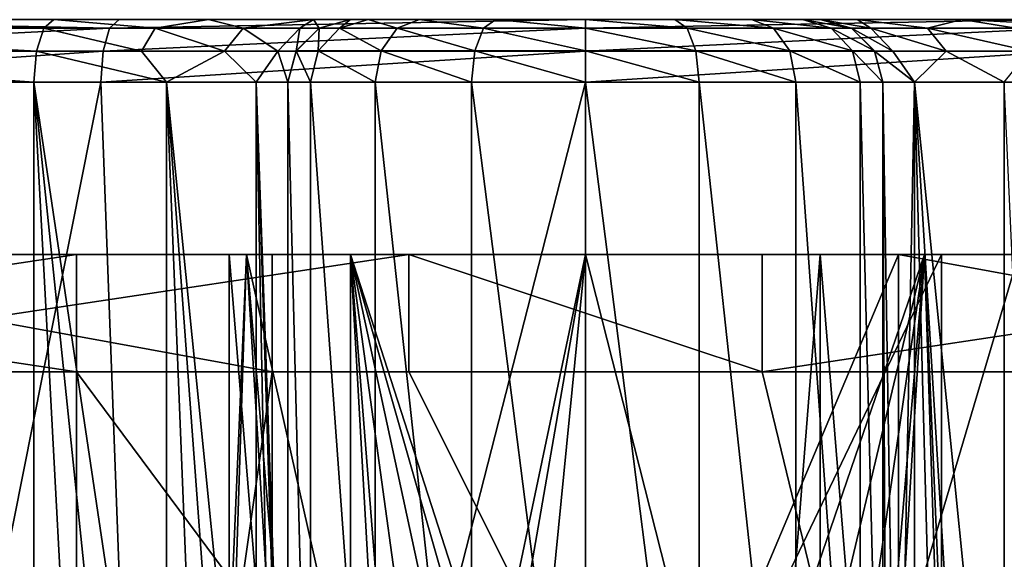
# Model space of a CAD drawing. Header units: millimetres. Extents: x -105 to 105, y -36 to 73.
# Tile 47 of 58: x -7 to 5, y 66 to 73. Entities that reach past the tile are written whole.
import ezdxf

# ---------------------------------------------------------------- set-up
doc = ezdxf.new("R2010")
doc.units = ezdxf.units.MM
doc.header["$LTSCALE"] = 81.481481
for name, color, linetype in [('100', 7, 'CONTINUOUS'), ('101', 7, 'CONTINUOUS'), ('104', 7, 'CONTINUOUS'), ('105', 7, 'CONTINUOUS'), ('106', 7, 'CONTINUOUS'), ('107', 7, 'CONTINUOUS'), ('109', 7, 'CONTINUOUS'), ('110', 7, 'CONTINUOUS'), ('111', 7, 'CONTINUOUS'), ('115', 7, 'CONTINUOUS'), ('116', 7, 'CONTINUOUS'), ('117', 7, 'CONTINUOUS'), ('118', 7, 'CONTINUOUS'), ('119', 7, 'CONTINUOUS'), ('120', 7, 'CONTINUOUS'), ('121', 7, 'CONTINUOUS'), ('122', 7, 'CONTINUOUS'), ('123', 7, 'CONTINUOUS'), ('124', 7, 'CONTINUOUS'), ('125', 7, 'CONTINUOUS'), ('183', 7, 'CONTINUOUS'), ('184', 7, 'CONTINUOUS'), ('185', 7, 'CONTINUOUS'), ('186', 7, 'CONTINUOUS'), ('187', 7, 'CONTINUOUS'), ('188', 7, 'CONTINUOUS'), ('189', 7, 'CONTINUOUS'), ('268', 7, 'CONTINUOUS'), ('269', 7, 'CONTINUOUS'), ('270', 7, 'CONTINUOUS'), ('275', 7, 'CONTINUOUS'), ('276', 7, 'CONTINUOUS'), ('277', 7, 'CONTINUOUS'), ('278', 7, 'CONTINUOUS'), ('281', 7, 'CONTINUOUS'), ('282', 7, 'CONTINUOUS'), ('84', 7, 'CONTINUOUS'), ('86', 7, 'CONTINUOUS'), ('92', 7, 'CONTINUOUS'), ('93', 7, 'CONTINUOUS'), ('94', 7, 'CONTINUOUS'), ('95', 7, 'CONTINUOUS'), ('96', 7, 'CONTINUOUS'), ('97', 7, 'CONTINUOUS'), ('98', 7, 'CONTINUOUS'), ('99', 7, 'CONTINUOUS')]:
    doc.layers.add(name, color=color, linetype=linetype)

msp = doc.modelspace()

# ---------------------------------------------------------------- linework, layer by layer
at = {"layer": '100', "color": 7, "linetype": 'CONTINUOUS'}
for points in [[(-3.4, 72.69, 33.664), (-3, 72.797, 33.664), (-3.4, 72.689, -18.675), (-3.4, 72.69, 33.664)], [(-3, 72.797, 33.664), (-3, 72.797, -18.675), (-3.4, 72.689, -18.675), (-3, 72.797, 33.664)], [(-3.693, 72.397, 33.664), (-3.4, 72.69, 33.664), (-3.4, 72.689, -18.675), (-3.693, 72.397, 33.664)], [(-3.693, 72.396, -18.675), (-3.693, 72.397, 33.664), (-3.4, 72.689, -18.675), (-3.693, 72.396, -18.675)], [(-3.8, 71.997, 33.664), (-3.693, 72.397, 33.664), (-3.8, 71.997, -18.675), (-3.8, 71.997, 33.664)], [(-3.8, 71.997, -18.675), (-3.693, 72.397, 33.664), (-3.693, 72.396, -18.675), (-3.8, 71.997, -18.675)]]:
    msp.add_3dface(points, dxfattribs=at)
at = {"layer": '101', "color": 7, "linetype": 'CONTINUOUS'}
for points in [[(-3.8, 60.597, 33.664), (-3.8, 71.997, 33.664), (-3.8, 71.997, -18.675), (-3.8, 60.597, 33.664)], [(-3.8, 60.597, 33.664), (-3.8, 71.997, -18.675), (-3.8, 60.597, -18.675), (-3.8, 60.597, 33.664)]]:
    msp.add_3dface(points, dxfattribs=at)
at = {"layer": '104', "color": 7, "linetype": 'CONTINUOUS'}
for points in [[(-12.639, 71.997, -25.974), (-11.413, 43.297, -25.186), (-7.046, 60.597, -23.181), (-12.639, 71.997, -25.974)], [(-7.046, 71.997, -23.181), (-12.639, 71.997, -25.974), (-7.046, 60.597, -23.181), (-7.046, 71.997, -23.181)], [(-11.892, 71.997, -63.091), (-6.19, 71.997, -65.657), (-10.536, 50.139, -63.883), (-11.892, 71.997, -63.091)], [(-10.536, 50.139, -63.883), (-6.19, 71.997, -65.657), (-5.404, 50.87, -65.869), (-10.536, 50.139, -63.883)], [(-6.19, 71.997, -65.657), (0, 71.997, -66.536), (-5.404, 50.87, -65.869), (-6.19, 71.997, -65.657)], [(0, 71.997, -66.536), (0, 51.115, -66.536), (-5.404, 50.87, -65.869), (0, 71.997, -66.536)]]:
    msp.add_3dface(points, dxfattribs=at)
at = {"layer": '105', "color": 7, "linetype": 'CONTINUOUS'}
for points in [[(-7.046, 71.997, -23.181), (-7.046, 60.597, -23.181), (-6.437, 60.597, -22.93), (-7.046, 71.997, -23.181)], [(-7.046, 71.997, -23.181), (-6.437, 60.597, -22.93), (-5.869, 60.597, -22.597), (-7.046, 71.997, -23.181)], [(-7.046, 71.997, -23.181), (-5.869, 60.597, -22.597), (-5.353, 60.597, -22.188), (-7.046, 71.997, -23.181)], [(-7.046, 71.997, -23.181), (-5.353, 60.597, -22.188), (-5.353, 71.997, -22.188), (-7.046, 71.997, -23.181)], [(-5.353, 60.597, -22.188), (-4.898, 60.597, -21.712), (-5.353, 71.997, -22.188), (-5.353, 60.597, -22.188)], [(-4.898, 60.597, -21.712), (-4.513, 60.597, -21.178), (-5.353, 71.997, -22.188), (-4.898, 60.597, -21.712)], [(-4.513, 60.597, -21.178), (-4.206, 60.597, -20.596), (-5.353, 71.997, -22.188), (-4.513, 60.597, -21.178)], [(-5.353, 71.997, -22.188), (-4.206, 60.597, -20.596), (-4.205, 71.997, -20.596), (-5.353, 71.997, -22.188)], [(-4.206, 60.597, -20.596), (-3.982, 60.597, -19.977), (-4.205, 71.997, -20.596), (-4.206, 60.597, -20.596)], [(-3.8, 60.597, -18.675), (-3.8, 71.997, -18.675), (-4.205, 71.997, -20.596), (-3.8, 60.597, -18.675)], [(-3.846, 60.597, -19.332), (-3.8, 60.597, -18.675), (-4.205, 71.997, -20.596), (-3.846, 60.597, -19.332)], [(-3.982, 60.597, -19.977), (-3.846, 60.597, -19.332), (-4.205, 71.997, -20.596), (-3.982, 60.597, -19.977)]]:
    msp.add_3dface(points, dxfattribs=at)
at = {"layer": '106', "color": 7, "linetype": 'CONTINUOUS'}
for points in [[(-6.793, 72.797, -23.94), (-6.919, 72.689, -23.56), (-5.498, 72.689, -22.823), (-6.793, 72.797, -23.94)], [(-4.816, 72.797, -22.782), (-6.793, 72.797, -23.94), (-5.498, 72.689, -22.823), (-4.816, 72.797, -22.782)], [(-4.371, 72.689, -21.686), (-4.816, 72.797, -22.782), (-5.498, 72.689, -22.823), (-4.371, 72.689, -21.686)], [(-3.473, 72.797, -20.917), (-4.816, 72.797, -22.782), (-4.371, 72.689, -21.686), (-3.473, 72.797, -20.917)], [(-3.649, 72.689, -20.257), (-3.473, 72.797, -20.917), (-4.371, 72.689, -21.686), (-3.649, 72.689, -20.257)], [(-3.4, 72.689, -18.675), (-3.473, 72.797, -20.917), (-3.649, 72.689, -20.257), (-3.4, 72.689, -18.675)], [(-3, 72.797, -18.675), (-3.473, 72.797, -20.917), (-3.4, 72.689, -18.675), (-3, 72.797, -18.675)], [(-6.919, 72.689, -23.56), (-7.012, 72.396, -23.282), (-5.671, 72.396, -22.587), (-6.919, 72.689, -23.56)], [(-6.919, 72.689, -23.56), (-5.671, 72.396, -22.587), (-5.498, 72.689, -22.823), (-6.919, 72.689, -23.56)], [(-5.671, 72.396, -22.587), (-4.609, 72.396, -21.514), (-5.498, 72.689, -22.823), (-5.671, 72.396, -22.587)], [(-4.609, 72.396, -21.514), (-4.371, 72.689, -21.686), (-5.498, 72.689, -22.823), (-4.609, 72.396, -21.514)], [(-4.609, 72.396, -21.514), (-3.928, 72.396, -20.167), (-4.371, 72.689, -21.686), (-4.609, 72.396, -21.514)], [(-3.928, 72.396, -20.167), (-3.649, 72.689, -20.257), (-4.371, 72.689, -21.686), (-3.928, 72.396, -20.167)], [(-3.928, 72.396, -20.167), (-3.693, 72.396, -18.675), (-3.649, 72.689, -20.257), (-3.928, 72.396, -20.167)], [(-3.693, 72.396, -18.675), (-3.4, 72.689, -18.675), (-3.649, 72.689, -20.257), (-3.693, 72.396, -18.675)], [(-7.012, 72.396, -23.282), (-7.046, 71.997, -23.181), (-5.353, 71.997, -22.188), (-7.012, 72.396, -23.282)], [(-7.012, 72.396, -23.282), (-5.353, 71.997, -22.188), (-5.671, 72.396, -22.587), (-7.012, 72.396, -23.282)], [(-5.671, 72.396, -22.587), (-5.353, 71.997, -22.188), (-4.609, 72.396, -21.514), (-5.671, 72.396, -22.587)], [(-5.353, 71.997, -22.188), (-4.205, 71.997, -20.596), (-4.609, 72.396, -21.514), (-5.353, 71.997, -22.188)], [(-4.609, 72.396, -21.514), (-4.205, 71.997, -20.596), (-3.928, 72.396, -20.167), (-4.609, 72.396, -21.514)], [(-4.205, 71.997, -20.596), (-3.8, 71.997, -18.675), (-3.928, 72.396, -20.167), (-4.205, 71.997, -20.596)], [(-3.8, 71.997, -18.675), (-3.693, 72.396, -18.675), (-3.928, 72.396, -20.167), (-3.8, 71.997, -18.675)]]:
    msp.add_3dface(points, dxfattribs=at)
at = {"layer": '107', "color": 7, "linetype": 'CONTINUOUS'}
for points in [[(-5.466, 43.297, -24.528), (-10.538, 43.297, -26.702), (-8.465, 69.797, -25.615), (-5.466, 43.297, -24.528)], [(-4.966, 50.246, -64.175), (-8.465, 69.797, -62.956), (-9.674, 49.578, -62.36), (-4.966, 50.246, -64.175)], [(-4.331, 69.797, -24.249), (-5.466, 43.297, -24.528), (-8.465, 69.797, -25.615), (-4.331, 69.797, -24.249)], [(-4.331, 69.797, -64.323), (-8.465, 69.797, -62.956), (-4.966, 50.246, -64.175), (-4.331, 69.797, -64.323)], [(-3.35, 53.797, -24.061), (-5.466, 43.297, -24.528), (-4.331, 69.797, -24.249), (-3.35, 53.797, -24.061)], [(0, 50.471, -64.786), (-4.331, 69.797, -64.323), (-4.966, 50.246, -64.175), (0, 50.471, -64.786)], [(0, 50.471, -64.786), (0, 69.797, -64.786), (-4.331, 69.797, -64.323), (0, 50.471, -64.786)], [(0, 69.797, -23.786), (-3.092, 55.085, -24.02), (-4.331, 69.797, -24.249), (0, 69.797, -23.786)], [(-3.092, 55.085, -24.02), (-3.35, 53.797, -24.061), (-4.331, 69.797, -24.249), (-3.092, 55.085, -24.02)], [(-3.092, 55.085, -24.02), (0, 69.797, -23.786), (-2.36, 56.174, -23.922), (-3.092, 55.085, -24.02)], [(-2.36, 56.174, -23.922), (0, 69.797, -23.786), (-1.271, 56.896, -23.825), (-2.36, 56.174, -23.922)], [(0, 69.797, -23.786), (0, 57.147, -23.786), (-1.271, 56.896, -23.825), (0, 69.797, -23.786)]]:
    msp.add_3dface(points, dxfattribs=at)
at = {"layer": '109', "color": 7, "linetype": 'CONTINUOUS'}
for points in [[(-8.465, 69.797, -25.615), (-12.218, 69.797, -27.825), (-4, 69.797, -36.043), (-8.465, 69.797, -25.615)], [(-4.331, 69.797, -24.249), (-8.465, 69.797, -25.615), (-4, 69.797, -36.043), (-4.331, 69.797, -24.249)], [(0, 69.797, -23.786), (-4.331, 69.797, -24.249), (-4, 69.797, -35.786), (0, 69.797, -23.786)], [(-4, 69.797, -35.786), (-4.331, 69.797, -24.249), (-4, 69.797, -36.043), (-4, 69.797, -35.786)], [(4, 69.797, -35.786), (0, 69.797, -23.786), (-4, 69.797, -35.786), (4, 69.797, -35.786)], [(4.331, 69.797, -24.249), (0, 69.797, -23.786), (4, 69.797, -35.786), (4.331, 69.797, -24.249)], [(12.218, 69.797, -27.825), (4.331, 69.797, -24.249), (4, 69.797, -35.786), (12.218, 69.797, -27.825)], [(12.218, 69.797, -27.825), (4, 69.797, -35.786), (4, 69.797, -36.043), (12.218, 69.797, -27.825)], [(12.218, 69.797, -27.825), (8.465, 69.797, -25.615), (4.331, 69.797, -24.249), (12.218, 69.797, -27.825)]]:
    msp.add_3dface(points, dxfattribs=at)
at = {"layer": '110', "color": 7, "linetype": 'CONTINUOUS'}
for points in [[(12.218, 68.297, -27.825), (12.218, 69.797, -27.825), (4, 69.797, -36.043), (12.218, 68.297, -27.825)], [(12.218, 68.297, -27.825), (4, 69.797, -36.043), (4, 68.297, -36.043), (12.218, 68.297, -27.825)]]:
    msp.add_3dface(points, dxfattribs=at)
at = {"layer": '111', "color": 7, "linetype": 'CONTINUOUS'}
for points in [[(16.461, 68.297, -32.068), (14.496, 68.297, -29.79), (4, 68.297, -36.043), (16.461, 68.297, -32.068)], [(16.461, 68.297, -32.068), (4, 68.297, -36.043), (4, 68.297, -37.786), (16.461, 68.297, -32.068)], [(6.5, 68.297, -37.786), (16.461, 68.297, -32.068), (4, 68.297, -37.786), (6.5, 68.297, -37.786)], [(14.496, 68.297, -29.79), (12.218, 68.297, -27.825), (4, 68.297, -36.043), (14.496, 68.297, -29.79)]]:
    msp.add_3dface(points, dxfattribs=at)
at = {"layer": '115', "color": 7, "linetype": 'CONTINUOUS'}
msp.add_3dface([(2.257, 68.297, -50.786), (12.218, 68.297, -60.747), (6.5, 68.297, -50.786), (2.257, 68.297, -50.786)], dxfattribs=at)
at = {"layer": '116', "color": 7, "linetype": 'CONTINUOUS'}
for points in [[(12.218, 69.797, -60.747), (12.218, 68.297, -60.747), (2.257, 68.297, -50.786), (12.218, 69.797, -60.747)], [(12.218, 69.797, -60.747), (2.257, 68.297, -50.786), (2.257, 69.797, -50.786), (12.218, 69.797, -60.747)]]:
    msp.add_3dface(points, dxfattribs=at)
at = {"layer": '117', "color": 7, "linetype": 'CONTINUOUS'}
for points in [[(-12.218, 69.797, -60.747), (-8.465, 69.797, -62.956), (-4.331, 69.797, -64.323), (-12.218, 69.797, -60.747)], [(-12.218, 69.797, -60.747), (-4.331, 69.797, -64.323), (-2.257, 69.797, -50.786), (-12.218, 69.797, -60.747)], [(-4.331, 69.797, -64.323), (0, 69.797, -64.786), (-2.257, 69.797, -50.786), (-4.331, 69.797, -64.323)], [(0, 69.797, -64.786), (2.257, 69.797, -50.786), (-2.257, 69.797, -50.786), (0, 69.797, -64.786)], [(0, 69.797, -64.786), (4.331, 69.797, -64.323), (2.257, 69.797, -50.786), (0, 69.797, -64.786)], [(4.331, 69.797, -64.323), (8.465, 69.797, -62.956), (2.257, 69.797, -50.786), (4.331, 69.797, -64.323)], [(8.465, 69.797, -62.956), (12.218, 69.797, -60.747), (2.257, 69.797, -50.786), (8.465, 69.797, -62.956)]]:
    msp.add_3dface(points, dxfattribs=at)
at = {"layer": '118', "color": 7, "linetype": 'CONTINUOUS'}
for points in [[(-12.218, 68.297, -60.747), (-12.218, 69.797, -60.747), (-2.257, 69.797, -50.786), (-12.218, 68.297, -60.747)], [(-12.218, 68.297, -60.747), (-2.257, 69.797, -50.786), (-2.257, 68.297, -50.786), (-12.218, 68.297, -60.747)]]:
    msp.add_3dface(points, dxfattribs=at)
at = {"layer": '119', "color": 7, "linetype": 'CONTINUOUS'}
for points in [[(-16.461, 68.297, -56.504), (-12.218, 68.297, -60.747), (-6.5, 68.297, -50.786), (-16.461, 68.297, -56.504)], [(-6.5, 68.297, -46.543), (-16.461, 68.297, -56.504), (-6.5, 68.297, -50.786), (-6.5, 68.297, -46.543)], [(-12.218, 68.297, -60.747), (-2.257, 68.297, -50.786), (-6.5, 68.297, -50.786), (-12.218, 68.297, -60.747)]]:
    msp.add_3dface(points, dxfattribs=at)
at = {"layer": '120', "color": 7, "linetype": 'CONTINUOUS'}
for points in [[(-12.218, 68.297, -27.825), (-16.461, 68.297, -32.068), (-4, 68.297, -36.043), (-12.218, 68.297, -27.825)], [(-4, 68.297, -36.043), (-16.461, 68.297, -32.068), (-6.5, 68.297, -37.786), (-4, 68.297, -36.043)], [(-6.5, 68.297, -37.786), (-16.461, 68.297, -32.068), (-6.5, 68.297, -42.029), (-6.5, 68.297, -37.786)], [(-4, 68.297, -37.786), (-4, 68.297, -36.043), (-6.5, 68.297, -37.786), (-4, 68.297, -37.786)]]:
    msp.add_3dface(points, dxfattribs=at)
at = {"layer": '121', "color": 7, "linetype": 'CONTINUOUS'}
for points in [[(-12.218, 69.797, -27.825), (-12.218, 68.297, -27.825), (-4, 68.297, -36.043), (-12.218, 69.797, -27.825)], [(-4, 69.797, -36.043), (-12.218, 69.797, -27.825), (-4, 68.297, -36.043), (-4, 69.797, -36.043)]]:
    msp.add_3dface(points, dxfattribs=at)
at = {"layer": '122', "color": 7, "linetype": 'CONTINUOUS'}
for points in [[(-16.461, 68.297, -32.068), (-16.461, 69.797, -32.068), (-6.5, 69.797, -42.029), (-16.461, 68.297, -32.068)], [(-6.5, 68.297, -42.029), (-16.461, 68.297, -32.068), (-6.5, 69.797, -42.029), (-6.5, 68.297, -42.029)]]:
    msp.add_3dface(points, dxfattribs=at)
at = {"layer": '123', "color": 7, "linetype": 'CONTINUOUS'}
for points in [[(-16.461, 69.797, -32.068), (-20.333, 69.797, -41.675), (-6.5, 69.797, -42.029), (-16.461, 69.797, -32.068)], [(-20.333, 69.797, -41.675), (-20.333, 69.797, -46.897), (-6.5, 69.797, -42.029), (-20.333, 69.797, -41.675)], [(-20.333, 69.797, -46.897), (-19.014, 69.797, -51.949), (-6.5, 69.797, -46.543), (-20.333, 69.797, -46.897)], [(-6.5, 69.797, -42.029), (-20.333, 69.797, -46.897), (-6.5, 69.797, -46.543), (-6.5, 69.797, -42.029)], [(-19.014, 69.797, -51.949), (-16.461, 69.797, -56.504), (-6.5, 69.797, -46.543), (-19.014, 69.797, -51.949)]]:
    msp.add_3dface(points, dxfattribs=at)
at = {"layer": '124', "color": 7, "linetype": 'CONTINUOUS'}
for points in [[(-16.461, 69.797, -56.504), (-16.461, 68.297, -56.504), (-6.5, 68.297, -46.543), (-16.461, 69.797, -56.504)], [(-16.461, 69.797, -56.504), (-6.5, 68.297, -46.543), (-6.5, 69.797, -46.543), (-16.461, 69.797, -56.504)]]:
    msp.add_3dface(points, dxfattribs=at)
at = {"layer": '125', "color": 7, "linetype": 'CONTINUOUS'}
for points in [[(3, 72.797, 33.664), (3.4, 72.69, 33.664), (3, 72.797, -18.675), (3, 72.797, 33.664)], [(3.4, 72.69, 33.664), (3.4, 72.689, -18.675), (3, 72.797, -18.675), (3.4, 72.69, 33.664)], [(3.4, 72.69, 33.664), (3.693, 72.397, 33.664), (3.4, 72.689, -18.675), (3.4, 72.69, 33.664)], [(3.4, 72.689, -18.675), (3.693, 72.397, 33.664), (3.693, 72.396, -18.675), (3.4, 72.689, -18.675)], [(3.693, 72.397, 33.664), (3.8, 71.997, 33.664), (3.693, 72.396, -18.675), (3.693, 72.397, 33.664)], [(3.8, 71.997, 33.664), (3.8, 71.997, -18.675), (3.693, 72.396, -18.675), (3.8, 71.997, 33.664)]]:
    msp.add_3dface(points, dxfattribs=at)
at = {"layer": '183', "color": 7, "linetype": 'CONTINUOUS'}
for points in [[(4, 69.797, -35.786), (4, 50.797, -35.786), (4, 69.797, -36.043), (4, 69.797, -35.786)], [(4, 69.797, -36.043), (4, 50.797, -35.786), (4, 68.297, -36.043), (4, 69.797, -36.043)], [(4, 50.797, -35.786), (4, 50.797, -37.786), (4, 68.297, -37.786), (4, 50.797, -35.786)], [(4, 68.297, -36.043), (4, 50.797, -35.786), (4, 68.297, -37.786), (4, 68.297, -36.043)]]:
    msp.add_3dface(points, dxfattribs=at)
at = {"layer": '184', "color": 7, "linetype": 'CONTINUOUS'}
for points in [[(2.257, 69.797, -50.786), (2.257, 68.297, -50.786), (-2.257, 69.797, -50.786), (2.257, 69.797, -50.786)], [(-2.257, 69.797, -50.786), (2.257, 68.297, -50.786), (-2.257, 68.297, -50.786), (-2.257, 69.797, -50.786)], [(6.5, 50.797, -50.786), (-6.5, 50.797, -50.786), (-6.5, 68.297, -50.786), (6.5, 50.797, -50.786)], [(-2.257, 68.297, -50.786), (6.5, 50.797, -50.786), (-6.5, 68.297, -50.786), (-2.257, 68.297, -50.786)], [(2.257, 68.297, -50.786), (6.5, 50.797, -50.786), (-2.257, 68.297, -50.786), (2.257, 68.297, -50.786)], [(6.5, 50.797, -50.786), (2.257, 68.297, -50.786), (6.5, 68.297, -50.786), (6.5, 50.797, -50.786)]]:
    msp.add_3dface(points, dxfattribs=at)
at = {"layer": '185', "color": 7, "linetype": 'CONTINUOUS'}
for points in [[(-6.5, 68.297, -46.543), (-6.5, 68.297, -42.029), (-6.5, 69.797, -42.029), (-6.5, 68.297, -46.543)], [(-6.5, 68.297, -46.543), (-6.5, 69.797, -42.029), (-6.5, 69.797, -46.543), (-6.5, 68.297, -46.543)], [(-6.5, 50.797, -50.786), (-6.5, 50.797, -37.786), (-6.5, 68.297, -37.786), (-6.5, 50.797, -50.786)], [(-6.5, 50.797, -50.786), (-6.5, 68.297, -46.543), (-6.5, 68.297, -50.786), (-6.5, 50.797, -50.786)], [(-6.5, 68.297, -46.543), (-6.5, 50.797, -50.786), (-6.5, 68.297, -42.029), (-6.5, 68.297, -46.543)], [(-6.5, 50.797, -50.786), (-6.5, 68.297, -37.786), (-6.5, 68.297, -42.029), (-6.5, 50.797, -50.786)]]:
    msp.add_3dface(points, dxfattribs=at)
at = {"layer": '186', "color": 7, "linetype": 'CONTINUOUS'}
for points in [[(-4, 50.797, -37.786), (-4, 50.797, -35.786), (-4, 69.797, -35.786), (-4, 50.797, -37.786)], [(-4, 50.797, -37.786), (-4, 69.797, -35.786), (-4, 68.297, -36.043), (-4, 50.797, -37.786)], [(-4, 69.797, -35.786), (-4, 69.797, -36.043), (-4, 68.297, -36.043), (-4, 69.797, -35.786)], [(-4, 50.797, -37.786), (-4, 68.297, -36.043), (-4, 68.297, -37.786), (-4, 50.797, -37.786)]]:
    msp.add_3dface(points, dxfattribs=at)
at = {"layer": '187', "color": 7, "linetype": 'CONTINUOUS'}
for points in [[(-4, 50.797, -35.786), (4, 50.797, -35.786), (4, 69.797, -35.786), (-4, 50.797, -35.786)], [(-4, 50.797, -35.786), (4, 69.797, -35.786), (-4, 69.797, -35.786), (-4, 50.797, -35.786)]]:
    msp.add_3dface(points, dxfattribs=at)
at = {"layer": '188', "color": 7, "linetype": 'CONTINUOUS'}
for points in [[(-6.5, 50.797, -37.786), (-4, 50.797, -37.786), (-4, 68.297, -37.786), (-6.5, 50.797, -37.786)], [(-6.5, 50.797, -37.786), (-4, 68.297, -37.786), (-6.5, 68.297, -37.786), (-6.5, 50.797, -37.786)]]:
    msp.add_3dface(points, dxfattribs=at)
at = {"layer": '189', "color": 7, "linetype": 'CONTINUOUS'}
for points in [[(4, 50.797, -37.786), (6.5, 50.797, -37.786), (6.5, 68.297, -37.786), (4, 50.797, -37.786)], [(4, 50.797, -37.786), (6.5, 68.297, -37.786), (4, 68.297, -37.786), (4, 50.797, -37.786)]]:
    msp.add_3dface(points, dxfattribs=at)
at = {"layer": '268', "color": 7, "linetype": 'CONTINUOUS'}
for points in [[(-3, 50.797, -39.736), (-4.55, 50.797, -39.736), (-4.55, 69.797, -39.736), (-3, 50.797, -39.736)], [(-3, 69.797, -39.736), (-3, 50.797, -39.736), (-4.55, 69.797, -39.736), (-3, 69.797, -39.736)]]:
    msp.add_3dface(points, dxfattribs=at)
at = {"layer": '269', "color": 7, "linetype": 'CONTINUOUS'}
for points in [[(-3, 69.797, -39.736), (-4.55, 69.797, -39.736), (-4.55, 69.797, -48.836), (-3, 69.797, -39.736)], [(3, 69.797, -39.736), (-3, 69.797, -39.736), (-4.55, 69.797, -48.836), (3, 69.797, -39.736)], [(4.55, 69.797, -39.736), (3, 69.797, -39.736), (-4.55, 69.797, -48.836), (4.55, 69.797, -39.736)], [(4.55, 69.797, -48.836), (4.55, 69.797, -39.736), (-4.55, 69.797, -48.836), (4.55, 69.797, -48.836)], [(-3, 69.797, -39.736), (3, 69.797, -39.736), (3, 69.797, -39.236), (-3, 69.797, -39.736)], [(-3, 69.797, -39.236), (-3, 69.797, -39.736), (3, 69.797, -39.236), (-3, 69.797, -39.236)]]:
    msp.add_3dface(points, dxfattribs=at)
at = {"layer": '270', "color": 7, "linetype": 'CONTINUOUS'}
for points in [[(3, 69.797, -39.236), (3, 69.797, -39.736), (3, 50.797, -39.736), (3, 69.797, -39.236)], [(3, 69.797, -39.236), (3, 50.797, -39.736), (3, 50.797, -39.236), (3, 69.797, -39.236)]]:
    msp.add_3dface(points, dxfattribs=at)
at = {"layer": '275', "color": 7, "linetype": 'CONTINUOUS'}
for points in [[(4.55, 69.797, -48.836), (-4.55, 69.797, -48.836), (-4.55, 50.797, -48.836), (4.55, 69.797, -48.836)], [(4.55, 50.797, -48.836), (4.55, 69.797, -48.836), (-4.55, 50.797, -48.836), (4.55, 50.797, -48.836)]]:
    msp.add_3dface(points, dxfattribs=at)
at = {"layer": '276', "color": 7, "linetype": 'CONTINUOUS'}
for points in [[(-4.55, 69.797, -39.736), (-4.55, 50.797, -39.736), (-4.55, 69.797, -48.836), (-4.55, 69.797, -39.736)], [(-4.55, 69.797, -48.836), (-4.55, 50.797, -39.736), (-4.55, 50.797, -48.836), (-4.55, 69.797, -48.836)]]:
    msp.add_3dface(points, dxfattribs=at)
at = {"layer": '277', "color": 7, "linetype": 'CONTINUOUS'}
for points in [[(4.55, 69.797, -39.736), (4.55, 69.797, -48.836), (4.55, 50.797, -48.836), (4.55, 69.797, -39.736)], [(4.55, 69.797, -39.736), (4.55, 50.797, -48.836), (4.55, 50.797, -39.736), (4.55, 69.797, -39.736)]]:
    msp.add_3dface(points, dxfattribs=at)
at = {"layer": '278', "color": 7, "linetype": 'CONTINUOUS'}
for points in [[(3, 69.797, -39.736), (4.55, 69.797, -39.736), (4.55, 50.797, -39.736), (3, 69.797, -39.736)], [(3, 50.797, -39.736), (3, 69.797, -39.736), (4.55, 50.797, -39.736), (3, 50.797, -39.736)]]:
    msp.add_3dface(points, dxfattribs=at)
at = {"layer": '281', "color": 7, "linetype": 'CONTINUOUS'}
for points in [[(-3, 50.797, -39.736), (-3, 69.797, -39.736), (-3, 50.797, -39.236), (-3, 50.797, -39.736)], [(-3, 69.797, -39.736), (-3, 69.797, -39.236), (-3, 50.797, -39.236), (-3, 69.797, -39.736)]]:
    msp.add_3dface(points, dxfattribs=at)
at = {"layer": '282', "color": 7, "linetype": 'CONTINUOUS'}
for points in [[(-3, 69.797, -39.236), (3, 69.797, -39.236), (1.819, 54.847, -39.236), (-3, 69.797, -39.236)], [(0, 55.897, -39.236), (-3, 69.797, -39.236), (1.05, 55.615, -39.236), (0, 55.897, -39.236)], [(-3, 69.797, -39.236), (0, 55.897, -39.236), (-1.05, 55.615, -39.236), (-3, 69.797, -39.236)], [(-3, 69.797, -39.236), (1.819, 54.847, -39.236), (1.05, 55.615, -39.236), (-3, 69.797, -39.236)], [(-3, 69.797, -39.236), (-1.05, 55.615, -39.236), (-1.819, 54.846, -39.236), (-3, 69.797, -39.236)], [(-3, 69.797, -39.236), (-1.819, 54.846, -39.236), (-2.1, 53.796, -39.236), (-3, 69.797, -39.236)], [(-3, 69.797, -39.236), (-2.1, 53.796, -39.236), (-3, 50.797, -39.236), (-3, 69.797, -39.236)], [(3, 69.797, -39.236), (3, 50.797, -39.236), (1.819, 54.847, -39.236), (3, 69.797, -39.236)]]:
    msp.add_3dface(points, dxfattribs=at)
at = {"layer": '84', "color": 7, "linetype": 'CONTINUOUS'}
for points in [[(0, 50.471, -64.786), (4.964, 50.247, -64.176), (0, 69.797, -64.786), (0, 50.471, -64.786)], [(0, 69.797, -64.786), (4.964, 50.247, -64.176), (4.331, 69.797, -64.323), (0, 69.797, -64.786)], [(0, 69.797, -23.786), (4.331, 69.797, -24.249), (0, 57.147, -23.786), (0, 69.797, -23.786)], [(0, 57.147, -23.786), (4.331, 69.797, -24.249), (1.273, 56.895, -23.825), (0, 57.147, -23.786)], [(1.273, 56.895, -23.825), (4.331, 69.797, -24.249), (2.361, 56.173, -23.922), (1.273, 56.895, -23.825)], [(2.361, 56.173, -23.922), (4.331, 69.797, -24.249), (3.092, 55.084, -24.02), (2.361, 56.173, -23.922)], [(4.331, 69.797, -24.249), (3.35, 53.797, -24.061), (3.092, 55.084, -24.02), (4.331, 69.797, -24.249)], [(5.466, 43.297, -24.528), (3.35, 53.797, -24.061), (4.331, 69.797, -24.249), (5.466, 43.297, -24.528)], [(8.465, 69.797, -25.615), (5.466, 43.297, -24.528), (4.331, 69.797, -24.249), (8.465, 69.797, -25.615)], [(4.331, 69.797, -64.323), (4.964, 50.247, -64.176), (8.465, 69.797, -62.956), (4.331, 69.797, -64.323)], [(4.964, 50.247, -64.176), (9.675, 49.578, -62.359), (8.465, 69.797, -62.956), (4.964, 50.247, -64.176)]]:
    msp.add_3dface(points, dxfattribs=at)
at = {"layer": '86', "color": 7, "linetype": 'CONTINUOUS'}
for points in [[(0, 71.997, -66.536), (6.19, 71.997, -65.657), (0, 51.115, -66.536), (0, 71.997, -66.536)], [(0, 51.115, -66.536), (6.19, 71.997, -65.657), (5.405, 50.87, -65.869), (0, 51.115, -66.536)]]:
    msp.add_3dface(points, dxfattribs=at)
at = {"layer": '92', "color": 7, "linetype": 'CONTINUOUS'}
for points in [[(-3.8, 60.597, 33.664), (-3.511, 60.597, 35.118), (-3.8, 71.997, 33.664), (-3.8, 60.597, 33.664)], [(-3.8, 71.997, 33.664), (-3.511, 60.597, 35.118), (-3.511, 71.997, 35.118), (-3.8, 71.997, 33.664)], [(-3.511, 60.597, 35.118), (-2.687, 60.597, 36.351), (-3.511, 71.997, 35.118), (-3.511, 60.597, 35.118)], [(-3.511, 71.997, 35.118), (-2.687, 60.597, 36.351), (-2.687, 71.997, 36.351), (-3.511, 71.997, 35.118)], [(-2.687, 60.597, 36.351), (-1.454, 60.597, 37.175), (-2.687, 71.997, 36.351), (-2.687, 60.597, 36.351)], [(-2.687, 71.997, 36.351), (-1.454, 60.597, 37.175), (-1.454, 71.997, 37.175), (-2.687, 71.997, 36.351)], [(-1.454, 60.597, 37.175), (0, 60.597, 37.464), (-1.454, 71.997, 37.175), (-1.454, 60.597, 37.175)], [(0, 60.597, 37.464), (0, 71.997, 37.464), (-1.454, 71.997, 37.175), (0, 60.597, 37.464)]]:
    msp.add_3dface(points, dxfattribs=at)
at = {"layer": '93', "color": 7, "linetype": 'CONTINUOUS'}
for points in [[(-3.4, 72.69, 33.664), (-3.141, 72.69, 34.965), (-3, 72.797, 33.664), (-3.4, 72.69, 33.664)], [(-3.141, 72.69, 34.965), (-2.404, 72.69, 36.068), (-2.773, 72.797, 34.809), (-3.141, 72.69, 34.965)], [(-3, 72.797, 33.664), (-3.141, 72.69, 34.965), (-2.773, 72.797, 34.809), (-3, 72.797, 33.664)], [(-2.773, 72.797, 34.809), (-2.404, 72.69, 36.068), (-2.121, 72.797, 35.785), (-2.773, 72.797, 34.809)], [(-2.404, 72.69, 36.068), (-1.301, 72.69, 36.805), (-2.121, 72.797, 35.785), (-2.404, 72.69, 36.068)], [(-2.121, 72.797, 35.785), (-1.301, 72.69, 36.805), (-1.145, 72.797, 36.437), (-2.121, 72.797, 35.785)], [(-1.301, 72.69, 36.805), (0, 72.69, 37.064), (-1.145, 72.797, 36.437), (-1.301, 72.69, 36.805)], [(-1.145, 72.797, 36.437), (0, 72.69, 37.064), (0, 72.797, 36.664), (-1.145, 72.797, 36.437)], [(0, 72.69, 37.064), (1.301, 72.69, 36.805), (0, 72.797, 36.664), (0, 72.69, 37.064)], [(0, 72.797, 36.664), (1.301, 72.69, 36.805), (1.145, 72.797, 36.437), (0, 72.797, 36.664)], [(1.301, 72.69, 36.805), (2.404, 72.69, 36.068), (1.145, 72.797, 36.437), (1.301, 72.69, 36.805)], [(1.145, 72.797, 36.437), (2.404, 72.69, 36.068), (2.121, 72.797, 35.785), (1.145, 72.797, 36.437)], [(2.404, 72.69, 36.068), (3.141, 72.69, 34.965), (2.121, 72.797, 35.785), (2.404, 72.69, 36.068)], [(2.121, 72.797, 35.785), (3.141, 72.69, 34.965), (2.773, 72.797, 34.809), (2.121, 72.797, 35.785)], [(3.141, 72.69, 34.965), (3.4, 72.69, 33.664), (2.773, 72.797, 34.809), (3.141, 72.69, 34.965)], [(2.773, 72.797, 34.809), (3.4, 72.69, 33.664), (3, 72.797, 33.664), (2.773, 72.797, 34.809)], [(-3.693, 72.397, 33.664), (-3.412, 72.397, 35.077), (-3.4, 72.69, 33.664), (-3.693, 72.397, 33.664)], [(-3.412, 72.397, 35.077), (-2.611, 72.397, 36.275), (-3.141, 72.69, 34.965), (-3.412, 72.397, 35.077)], [(-3.4, 72.69, 33.664), (-3.412, 72.397, 35.077), (-3.141, 72.69, 34.965), (-3.4, 72.69, 33.664)], [(-3.141, 72.69, 34.965), (-2.611, 72.397, 36.275), (-2.404, 72.69, 36.068), (-3.141, 72.69, 34.965)], [(-2.611, 72.397, 36.275), (-1.413, 72.397, 37.076), (-2.404, 72.69, 36.068), (-2.611, 72.397, 36.275)], [(-2.404, 72.69, 36.068), (-1.413, 72.397, 37.076), (-1.301, 72.69, 36.805), (-2.404, 72.69, 36.068)], [(-1.413, 72.397, 37.076), (0, 72.397, 37.357), (-1.301, 72.69, 36.805), (-1.413, 72.397, 37.076)], [(-1.301, 72.69, 36.805), (0, 72.397, 37.357), (0, 72.69, 37.064), (-1.301, 72.69, 36.805)], [(0, 72.397, 37.357), (1.413, 72.397, 37.076), (0, 72.69, 37.064), (0, 72.397, 37.357)], [(0, 72.69, 37.064), (1.413, 72.397, 37.076), (1.301, 72.69, 36.805), (0, 72.69, 37.064)], [(1.413, 72.397, 37.076), (2.611, 72.397, 36.275), (1.301, 72.69, 36.805), (1.413, 72.397, 37.076)], [(1.301, 72.69, 36.805), (2.611, 72.397, 36.275), (2.404, 72.69, 36.068), (1.301, 72.69, 36.805)], [(2.611, 72.397, 36.275), (3.412, 72.397, 35.077), (2.404, 72.69, 36.068), (2.611, 72.397, 36.275)], [(2.404, 72.69, 36.068), (3.412, 72.397, 35.077), (3.141, 72.69, 34.965), (2.404, 72.69, 36.068)], [(3.412, 72.397, 35.077), (3.693, 72.397, 33.664), (3.141, 72.69, 34.965), (3.412, 72.397, 35.077)], [(3.141, 72.69, 34.965), (3.693, 72.397, 33.664), (3.4, 72.69, 33.664), (3.141, 72.69, 34.965)], [(-3.8, 71.997, 33.664), (-3.511, 71.997, 35.118), (-3.693, 72.397, 33.664), (-3.8, 71.997, 33.664)], [(-3.693, 72.397, 33.664), (-3.511, 71.997, 35.118), (-3.412, 72.397, 35.077), (-3.693, 72.397, 33.664)], [(-3.511, 71.997, 35.118), (-2.687, 71.997, 36.351), (-3.412, 72.397, 35.077), (-3.511, 71.997, 35.118)], [(-3.412, 72.397, 35.077), (-2.687, 71.997, 36.351), (-2.611, 72.397, 36.275), (-3.412, 72.397, 35.077)], [(-2.687, 71.997, 36.351), (-1.454, 71.997, 37.175), (-2.611, 72.397, 36.275), (-2.687, 71.997, 36.351)], [(-2.611, 72.397, 36.275), (-1.454, 71.997, 37.175), (-1.413, 72.397, 37.076), (-2.611, 72.397, 36.275)], [(-1.454, 71.997, 37.175), (0, 71.997, 37.464), (-1.413, 72.397, 37.076), (-1.454, 71.997, 37.175)], [(-1.413, 72.397, 37.076), (0, 71.997, 37.464), (0, 72.397, 37.357), (-1.413, 72.397, 37.076)], [(0, 71.997, 37.464), (1.454, 71.997, 37.175), (0, 72.397, 37.357), (0, 71.997, 37.464)], [(0, 72.397, 37.357), (1.454, 71.997, 37.175), (1.413, 72.397, 37.076), (0, 72.397, 37.357)], [(1.454, 71.997, 37.175), (2.687, 71.997, 36.351), (1.413, 72.397, 37.076), (1.454, 71.997, 37.175)], [(1.413, 72.397, 37.076), (2.687, 71.997, 36.351), (2.611, 72.397, 36.275), (1.413, 72.397, 37.076)], [(2.687, 71.997, 36.351), (3.511, 71.997, 35.118), (2.611, 72.397, 36.275), (2.687, 71.997, 36.351)], [(2.611, 72.397, 36.275), (3.511, 71.997, 35.118), (3.412, 72.397, 35.077), (2.611, 72.397, 36.275)], [(3.511, 71.997, 35.118), (3.8, 71.997, 33.664), (3.412, 72.397, 35.077), (3.511, 71.997, 35.118)], [(3.412, 72.397, 35.077), (3.8, 71.997, 33.664), (3.693, 72.397, 33.664), (3.412, 72.397, 35.077)]]:
    msp.add_3dface(points, dxfattribs=at)
at = {"layer": '94', "color": 7, "linetype": 'CONTINUOUS'}
for points in [[(0, 60.597, 37.464), (1.454, 60.597, 37.175), (0, 71.997, 37.464), (0, 60.597, 37.464)], [(0, 71.997, 37.464), (1.454, 60.597, 37.175), (1.454, 71.997, 37.175), (0, 71.997, 37.464)], [(1.454, 60.597, 37.175), (2.687, 60.597, 36.351), (1.454, 71.997, 37.175), (1.454, 60.597, 37.175)], [(2.687, 60.597, 36.351), (2.687, 71.997, 36.351), (1.454, 71.997, 37.175), (2.687, 60.597, 36.351)], [(2.687, 60.597, 36.351), (3.511, 60.597, 35.118), (2.687, 71.997, 36.351), (2.687, 60.597, 36.351)], [(3.511, 60.597, 35.118), (3.511, 71.997, 35.118), (2.687, 71.997, 36.351), (3.511, 60.597, 35.118)], [(3.511, 60.597, 35.118), (3.8, 60.597, 33.664), (3.511, 71.997, 35.118), (3.511, 60.597, 35.118)], [(3.8, 60.597, 33.664), (3.8, 71.997, 33.664), (3.511, 71.997, 35.118), (3.8, 60.597, 33.664)]]:
    msp.add_3dface(points, dxfattribs=at)
at = {"layer": '95', "color": 7, "linetype": 'CONTINUOUS'}
for points in [[(3.8, 60.597, 33.664), (3.8, 60.597, -18.675), (3.8, 71.997, 33.664), (3.8, 60.597, 33.664)], [(3.8, 71.997, 33.664), (3.8, 60.597, -18.675), (3.8, 71.997, -18.675), (3.8, 71.997, 33.664)]]:
    msp.add_3dface(points, dxfattribs=at)
at = {"layer": '96', "color": 7, "linetype": 'CONTINUOUS'}
for points in [[(3.8, 60.597, -18.675), (3.846, 60.597, -19.332), (3.8, 71.997, -18.675), (3.8, 60.597, -18.675)], [(3.846, 60.597, -19.332), (3.982, 60.597, -19.977), (3.8, 71.997, -18.675), (3.846, 60.597, -19.332)], [(3.8, 71.997, -18.675), (3.982, 60.597, -19.977), (4.205, 71.997, -20.596), (3.8, 71.997, -18.675)], [(3.982, 60.597, -19.977), (4.206, 60.597, -20.596), (4.205, 71.997, -20.596), (3.982, 60.597, -19.977)], [(4.206, 60.597, -20.596), (4.513, 60.597, -21.178), (4.205, 71.997, -20.596), (4.206, 60.597, -20.596)], [(4.513, 60.597, -21.178), (4.898, 60.597, -21.712), (4.205, 71.997, -20.596), (4.513, 60.597, -21.178)], [(4.898, 60.597, -21.712), (5.353, 60.597, -22.188), (4.205, 71.997, -20.596), (4.898, 60.597, -21.712)], [(4.205, 71.997, -20.596), (5.353, 60.597, -22.188), (5.353, 71.997, -22.188), (4.205, 71.997, -20.596)], [(5.353, 60.597, -22.188), (5.869, 60.597, -22.597), (5.353, 71.997, -22.188), (5.353, 60.597, -22.188)]]:
    msp.add_3dface(points, dxfattribs=at)
at = {"layer": '97', "color": 7, "linetype": 'CONTINUOUS'}
for points in [[(3.4, 72.689, -18.675), (3.649, 72.689, -20.257), (3, 72.797, -18.675), (3.4, 72.689, -18.675)], [(3, 72.797, -18.675), (3.649, 72.689, -20.257), (3.473, 72.797, -20.917), (3, 72.797, -18.675)], [(3.649, 72.689, -20.257), (4.371, 72.689, -21.686), (3.473, 72.797, -20.917), (3.649, 72.689, -20.257)], [(3.473, 72.797, -20.917), (4.371, 72.689, -21.686), (4.816, 72.797, -22.782), (3.473, 72.797, -20.917)], [(4.371, 72.689, -21.686), (5.498, 72.689, -22.824), (4.816, 72.797, -22.782), (4.371, 72.689, -21.686)], [(6.919, 72.69, -23.561), (6.793, 72.797, -23.94), (4.816, 72.797, -22.782), (6.919, 72.69, -23.561)], [(5.498, 72.689, -22.824), (6.919, 72.69, -23.561), (4.816, 72.797, -22.782), (5.498, 72.689, -22.824)], [(3.649, 72.689, -20.257), (3.4, 72.689, -18.675), (3.928, 72.396, -20.167), (3.649, 72.689, -20.257)], [(3.928, 72.396, -20.167), (3.4, 72.689, -18.675), (3.693, 72.396, -18.675), (3.928, 72.396, -20.167)], [(4.371, 72.689, -21.686), (3.649, 72.689, -20.257), (4.609, 72.396, -21.514), (4.371, 72.689, -21.686)], [(4.609, 72.396, -21.514), (3.649, 72.689, -20.257), (3.928, 72.396, -20.167), (4.609, 72.396, -21.514)], [(5.498, 72.689, -22.824), (4.371, 72.689, -21.686), (5.671, 72.396, -22.588), (5.498, 72.689, -22.824)], [(5.671, 72.396, -22.588), (4.371, 72.689, -21.686), (4.609, 72.396, -21.514), (5.671, 72.396, -22.588)], [(3.8, 71.997, -18.675), (4.205, 71.997, -20.596), (3.693, 72.396, -18.675), (3.8, 71.997, -18.675)], [(4.205, 71.997, -20.596), (3.928, 72.396, -20.167), (3.693, 72.396, -18.675), (4.205, 71.997, -20.596)], [(4.205, 71.997, -20.596), (4.609, 72.396, -21.514), (3.928, 72.396, -20.167), (4.205, 71.997, -20.596)], [(4.205, 71.997, -20.596), (5.353, 71.997, -22.188), (4.609, 72.396, -21.514), (4.205, 71.997, -20.596)], [(5.353, 71.997, -22.188), (5.671, 72.396, -22.588), (4.609, 72.396, -21.514), (5.353, 71.997, -22.188)]]:
    msp.add_3dface(points, dxfattribs=at)
at = {"layer": '98', "color": 7, "linetype": 'CONTINUOUS'}
for points in [[(-6.919, 72.689, -23.56), (-12.176, 72.797, -26.627), (-12.412, 72.689, -26.304), (-6.919, 72.689, -23.56)], [(-6.793, 72.797, -23.94), (-12.176, 72.797, -26.627), (-6.919, 72.689, -23.56), (-6.793, 72.797, -23.94)], [(-11.678, 72.689, -62.753), (-11.457, 72.797, -62.42), (-6.079, 72.689, -65.273), (-11.678, 72.689, -62.753)], [(-11.457, 72.797, -62.42), (-5.957, 72.797, -64.892), (-6.079, 72.689, -65.273), (-11.457, 72.797, -62.42)], [(-5.957, 72.797, -64.892), (0, 72.797, -65.736), (-6.079, 72.689, -65.273), (-5.957, 72.797, -64.892)], [(-6.079, 72.689, -65.273), (0, 72.797, -65.736), (0, 72.689, -66.136), (-6.079, 72.689, -65.273)], [(0, 72.797, -65.736), (5.958, 72.797, -64.892), (0, 72.689, -66.136), (0, 72.797, -65.736)], [(0, 72.689, -66.136), (5.958, 72.797, -64.892), (6.079, 72.689, -65.273), (0, 72.689, -66.136)], [(-7.012, 72.396, -23.282), (-12.412, 72.689, -26.304), (-12.579, 72.396, -26.063), (-7.012, 72.396, -23.282)], [(-6.919, 72.689, -23.56), (-12.412, 72.689, -26.304), (-7.012, 72.396, -23.282), (-6.919, 72.689, -23.56)], [(-11.678, 72.689, -62.753), (-6.079, 72.689, -65.273), (-11.835, 72.396, -63.001), (-11.678, 72.689, -62.753)], [(-11.835, 72.396, -63.001), (-6.079, 72.689, -65.273), (-6.161, 72.396, -65.555), (-11.835, 72.396, -63.001)], [(-6.079, 72.689, -65.273), (0, 72.689, -66.136), (-6.161, 72.396, -65.555), (-6.079, 72.689, -65.273)], [(-6.161, 72.396, -65.555), (0, 72.689, -66.136), (0, 72.396, -66.429), (-6.161, 72.396, -65.555)], [(0, 72.689, -66.136), (6.079, 72.689, -65.273), (0, 72.396, -66.429), (0, 72.689, -66.136)], [(0, 72.396, -66.429), (6.079, 72.689, -65.273), (6.161, 72.396, -65.555), (0, 72.396, -66.429)], [(-7.046, 71.997, -23.181), (-12.579, 72.396, -26.063), (-12.639, 71.997, -25.974), (-7.046, 71.997, -23.181)], [(-7.012, 72.396, -23.282), (-12.579, 72.396, -26.063), (-7.046, 71.997, -23.181), (-7.012, 72.396, -23.282)], [(-11.835, 72.396, -63.001), (-6.161, 72.396, -65.555), (-11.892, 71.997, -63.091), (-11.835, 72.396, -63.001)], [(-11.892, 71.997, -63.091), (-6.161, 72.396, -65.555), (-6.19, 71.997, -65.657), (-11.892, 71.997, -63.091)], [(0, 72.396, -66.429), (0, 71.997, -66.536), (-6.19, 71.997, -65.657), (0, 72.396, -66.429)], [(-6.161, 72.396, -65.555), (0, 72.396, -66.429), (-6.19, 71.997, -65.657), (-6.161, 72.396, -65.555)], [(6.19, 71.997, -65.657), (0, 71.997, -66.536), (6.161, 72.396, -65.555), (6.19, 71.997, -65.657)], [(0, 71.997, -66.536), (0, 72.396, -66.429), (6.161, 72.396, -65.555), (0, 71.997, -66.536)]]:
    msp.add_3dface(points, dxfattribs=at)
at = {"layer": '99', "color": 7, "linetype": 'CONTINUOUS'}
for points in [[(21.293, 72.797, -41.698), (21.172, 72.797, -47.727), (-21.293, 72.797, -41.698), (21.293, 72.797, -41.698)], [(21.293, 72.797, -41.698), (-21.293, 72.797, -41.698), (-19.731, 72.797, -35.873), (21.293, 72.797, -41.698)], [(21.172, 72.797, -47.727), (-21.172, 72.797, -47.727), (-21.293, 72.797, -41.698), (21.172, 72.797, -47.727)], [(21.172, 72.797, -47.727), (19.378, 72.797, -53.484), (-21.172, 72.797, -47.727), (21.172, 72.797, -47.727)], [(19.378, 72.797, -53.484), (-19.378, 72.797, -53.484), (-21.172, 72.797, -47.727), (19.378, 72.797, -53.484)], [(19.731, 72.797, -35.873), (21.293, 72.797, -41.698), (-19.731, 72.797, -35.873), (19.731, 72.797, -35.873)], [(19.731, 72.797, -35.873), (-19.731, 72.797, -35.873), (-16.61, 72.797, -30.714), (19.731, 72.797, -35.873)], [(19.378, 72.797, -53.484), (16.052, 72.797, -58.514), (-19.378, 72.797, -53.484), (19.378, 72.797, -53.484)], [(16.052, 72.797, -58.514), (-16.052, 72.797, -58.514), (-19.378, 72.797, -53.484), (16.052, 72.797, -58.514)], [(16.61, 72.797, -30.713), (19.731, 72.797, -35.873), (-16.61, 72.797, -30.714), (16.61, 72.797, -30.713)], [(16.61, 72.797, -30.713), (-16.61, 72.797, -30.714), (-12.176, 72.797, -26.627), (16.61, 72.797, -30.713)], [(16.052, 72.797, -58.514), (11.457, 72.797, -62.42), (-16.052, 72.797, -58.514), (16.052, 72.797, -58.514)], [(11.457, 72.797, -62.42), (-11.457, 72.797, -62.42), (-16.052, 72.797, -58.514), (11.457, 72.797, -62.42)], [(12.176, 72.797, -26.627), (16.61, 72.797, -30.713), (-12.176, 72.797, -26.627), (12.176, 72.797, -26.627)], [(12.176, 72.797, -26.627), (-12.176, 72.797, -26.627), (-6.793, 72.797, -23.94), (12.176, 72.797, -26.627)], [(11.457, 72.797, -62.42), (5.958, 72.797, -64.892), (-11.457, 72.797, -62.42), (11.457, 72.797, -62.42)], [(5.958, 72.797, -64.892), (-5.957, 72.797, -64.892), (-11.457, 72.797, -62.42), (5.958, 72.797, -64.892)], [(6.793, 72.797, -23.94), (12.176, 72.797, -26.627), (-6.793, 72.797, -23.94), (6.793, 72.797, -23.94)], [(6.793, 72.797, -23.94), (-6.793, 72.797, -23.94), (-4.816, 72.797, -22.782), (6.793, 72.797, -23.94)], [(5.958, 72.797, -64.892), (0, 72.797, -65.736), (-5.957, 72.797, -64.892), (5.958, 72.797, -64.892)], [(4.816, 72.797, -22.782), (6.793, 72.797, -23.94), (-4.816, 72.797, -22.782), (4.816, 72.797, -22.782)], [(-3.473, 72.797, -20.917), (4.816, 72.797, -22.782), (-4.816, 72.797, -22.782), (-3.473, 72.797, -20.917)], [(3.473, 72.797, -20.917), (4.816, 72.797, -22.782), (-3.473, 72.797, -20.917), (3.473, 72.797, -20.917)], [(-3, 72.797, -18.675), (3.473, 72.797, -20.917), (-3.473, 72.797, -20.917), (-3, 72.797, -18.675)], [(-3, 72.797, 33.664), (-2.773, 72.797, 34.809), (3, 72.797, 33.664), (-3, 72.797, 33.664)], [(-3, 72.797, 33.664), (3, 72.797, 33.664), (3, 72.797, -18.675), (-3, 72.797, 33.664)], [(-3, 72.797, 33.664), (3, 72.797, -18.675), (-3, 72.797, -18.675), (-3, 72.797, 33.664)], [(3, 72.797, -18.675), (3.473, 72.797, -20.917), (-3, 72.797, -18.675), (3, 72.797, -18.675)], [(-2.773, 72.797, 34.809), (-2.121, 72.797, 35.785), (2.773, 72.797, 34.809), (-2.773, 72.797, 34.809)], [(-2.773, 72.797, 34.809), (2.773, 72.797, 34.809), (3, 72.797, 33.664), (-2.773, 72.797, 34.809)], [(-2.121, 72.797, 35.785), (-1.145, 72.797, 36.437), (2.121, 72.797, 35.785), (-2.121, 72.797, 35.785)], [(-2.121, 72.797, 35.785), (2.121, 72.797, 35.785), (2.773, 72.797, 34.809), (-2.121, 72.797, 35.785)], [(-1.145, 72.797, 36.437), (0, 72.797, 36.664), (1.145, 72.797, 36.437), (-1.145, 72.797, 36.437)], [(-1.145, 72.797, 36.437), (1.145, 72.797, 36.437), (2.121, 72.797, 35.785), (-1.145, 72.797, 36.437)]]:
    msp.add_3dface(points, dxfattribs=at)

doc.saveas('drawing.dxf')
